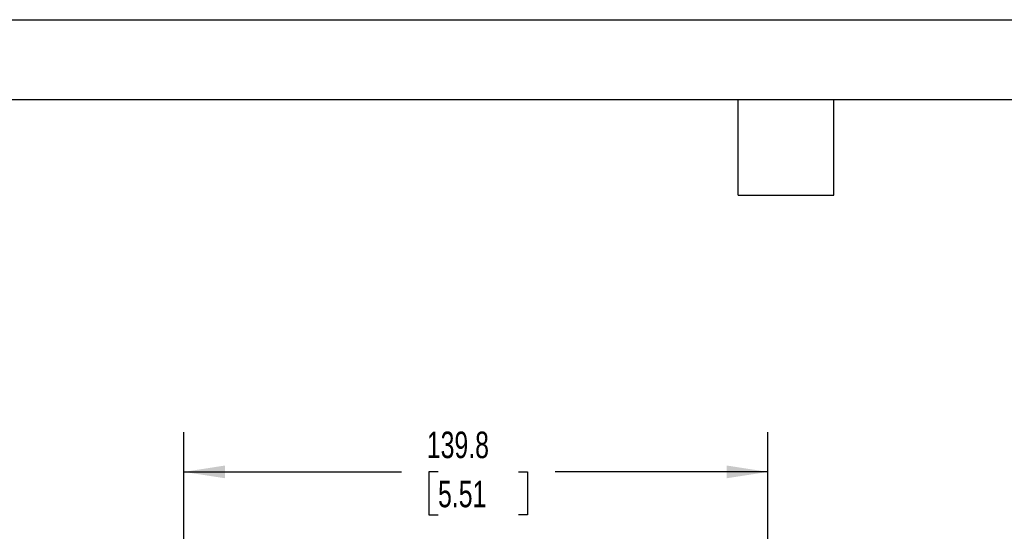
# Model space of a CAD drawing. Header units: millimetres. Extents: x 0 to 838, y 0 to 648.
# Tile 13 of 21: x 236 to 471, y 525 to 648. Entities that reach past the tile are written whole.
import ezdxf

# ---------------------------------------------------------------- set-up
doc = ezdxf.new("R2010")
doc.units = ezdxf.units.MM
doc.header["$LTSCALE"] = 3
doc.layers.add('DIMENSIONS', color=140, linetype='Continuous', lineweight=25)
doc.layers.add('TEXT', color=140, linetype='Continuous', lineweight=25)
doc.styles.add('SLDTEXTSTYLE0', font='TXT', dxfattribs={"width": 0.7})
doc.dimstyles.new('SLDDIMSTYLE1', dxfattribs={"dimtxt": 6.474023, "dimasz": 9.906, "dimexe": 0, "dimexo": 0.0625, "dimgap": 1.618506, "dimtad": 0, "dimtih": 1, "dimtoh": 1, "dimdec": 1, "dimrnd": 1e-09, "dimzin": 12, "dimdsep": 46, "dimtxsty": 'SLDTEXTSTYLE0', "dimsah": 1, "dimcen": 0.09, "dimadec": 0, "dimazin": 3, "dimtfac": 1, "dimtdec": 1, "dimtofl": 0, "dimtmove": 0, "dimatfit": 3, "dimfxl": 0, "dimfrac": 2, "dimtolj": 1, "dimtzin": 12, "dimarcsym": 0})

# ---------------------------------------------------------------- blocks, each defined once
blk = doc.blocks.new('_D_5')
at = {"layer": 'DIMENSIONS'}
for p, q in [((274.94, 389.37), (274.94, 549.14)), ((414.78, 389.37), (414.78, 549.14)), ((274.94, 539.61), (327.05, 539.61)), ((335.82, 539.61), (333.65, 539.61)), ((333.65, 539.61), (333.65, 529.32)), ((355.06, 539.61), (357.23, 539.61)), ((357.23, 539.61), (357.23, 529.32)), ((414.78, 539.61), (363.83, 539.61)), ((333.65, 529.32), (335.82, 529.32)), ((357.23, 529.32), (355.06, 529.32))]:
    blk.add_line(p, q, dxfattribs=at)
for points in [[(274.94, 539.61), (284.85, 538.09), (284.85, 541.14)], [(414.78, 539.61), (404.88, 541.14), (404.88, 538.09)]]:
    blk.add_solid(points, dxfattribs=at)
at = {"layer": 'DIMENSIONS', "char_height": 6.35, "attachment_point": 1, "style": 'SLDTEXTSTYLE0'}
for s, insert in [('139.8', (333.13, 549.25)), ('5.51', (335.82, 537.51))]:
    blk.add_mtext(s, dxfattribs=dict(at, insert=insert))

msp = doc.modelspace()

# ---------------------------------------------------------------- linework, layer by layer
at = {"color": 7, "linetype": 'Continuous'}
msp.add_line((0.01, 647.71), (838.21, 647.71), dxfattribs=at)
at = {"layer": 'TEXT'}
for p, q in [((19.05, 628.65), (819.15, 628.65)), ((407.67, 605.79), (407.67, 628.65)), ((430.53, 605.79), (430.53, 628.65)), ((407.67, 605.79), (430.53, 605.79))]:
    msp.add_line(p, q, dxfattribs=at)

# ---------------------------------------------------------------- dimensions: what is measured, and where the dimension line sits
at = {"layer": 'DIMENSIONS'}
dim = msp.add_linear_dim(base=(414.78, 539.61), p1=(274.94, 385.56), p2=(414.78, 385.56), angle=0, dimstyle='SLDDIMSTYLE1', dxfattribs=at)
dim.commit()
dim.dimension.update_dxf_attribs({"geometry": '_D_5', "text_midpoint": (345.44, 539.61), "dimtype": 160})

doc.saveas('drawing.dxf')
